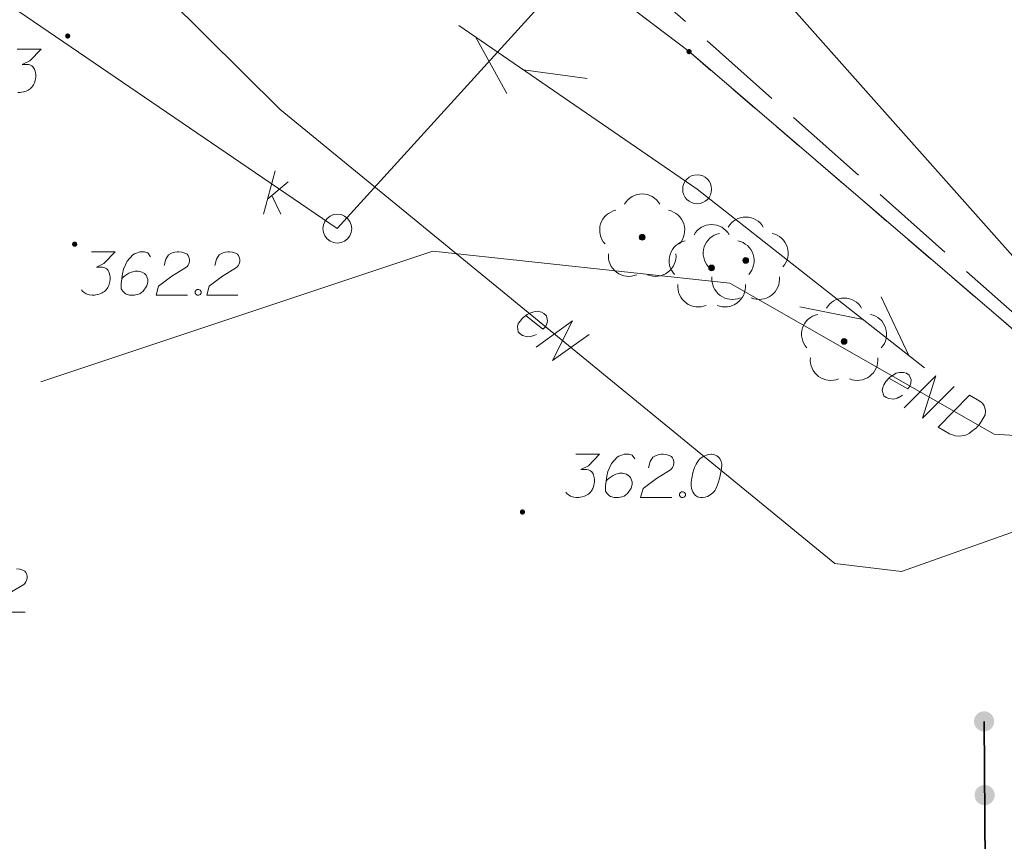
# Model space of a CAD drawing. Header units: metres. Extents: x 5554594 to 5556205, y 5636132 to 5636668.
# Tile 161 of 168: x 5555484 to 5555501, y 5636428 to 5636442. Entities that reach past the tile are written whole.
import ezdxf

# ---------------------------------------------------------------- set-up
doc = ezdxf.new("R2010")
doc.units = ezdxf.units.M
doc.header["$MEASUREMENT"] = 0
doc.header["$XCLIPFRAME"] = 0
doc.linetypes.add('L_0_06', pattern=[2, 1.5, -0.5])
doc.linetypes.add('PRZER1-1', pattern=[2, 1, -1])
for name, color, linetype, lineweight in [('#digitalizacja', 7, 'Continuous', 18), ('#RASTER', 7, 'Continuous', 18), ('#skartowane', 7, 'Continuous', 18), ('#zmodyfikowane', 7, 'Continuous', 18)]:
    doc.layers.add(name, color=color, linetype=linetype, lineweight=lineweight)
for name, color, linetype, lineweight, true_color in [('GEPPGD', 96, 'Continuous', 18, 0x008000), ('GESDZI', 18, 'Continuous', 18, 0x0a0909), ('GESUZY', 96, 'PRZER1-1', 18, 0x008000), ('GSPWPN', 18, 'Continuous', 18, 0x0a0909), ('GSPWPN_O', 18, 'Continuous', 18, 0x0a0909), ('GULENN', 1, 'Continuous', 18, 0xff0000), ('GULENN_O', 1, 'Continuous', 18, 0xff0000), ('GULKSP', 36, 'Continuous', 18, 0x803300), ('GUPEPI', 1, 'Continuous', 18, 0xff0000), ('GUPKSD', 36, 'Continuous', 18, 0x803300), ('GUPKSD_O', 36, 'Continuous', 18, 0x803300)]:
    doc.layers.add(name, color=color, linetype=linetype, lineweight=lineweight, true_color=true_color)
picture_1 = doc.add_image_def('image2.tif', size_in_pixel=(18897, 11811))

# ---------------------------------------------------------------- blocks, each defined once
blk = doc.blocks.new('POINT')
blk.add_hatch(color=0).paths.add_polyline_path([(-0.000884, -0.0025), (-0.0025, -0.000884), (-0.0025, 0.000884), (0.000884, 0.0025), (0.0025, 0.000884), (0.0025, -0.000884), (0.000884, -0.0025)])
blk = doc.blocks.new('OKRAG_PELNY_2')
at = {"color": 0, "flags": 128}
blk.add_lwpolyline([(0.5, 0), (0.482963, -0.12941), (0.433013, -0.25), (0.353553, -0.353553), (0.25, -0.433013), (0.12941, -0.482963), (0, -0.5), (-0.12941, -0.482963), (-0.25, -0.433013), (-0.353553, -0.353553), (-0.433013, -0.25), (-0.482963, -0.12941), (-0.5, 0), (-0.482963, 0.12941), (-0.433013, 0.25), (-0.353553, 0.353553), (-0.25, 0.433013), (-0.12941, 0.482963), (0, 0.5), (0.12941, 0.482963), (0.25, 0.433013), (0.353553, 0.353553), (0.433013, 0.25), (0.482963, 0.12941), (0.5, 0)], close=True, dxfattribs=at)
blk = doc.blocks.new('KOLO_3')
blk.add_hatch(color=0).paths.add_polyline_path([(0, -0.5), (-0.12941, -0.482963), (-0.25, -0.433013), (-0.353553, -0.353553), (-0.433013, -0.25), (-0.482963, -0.12941), (-0.5, 0), (-0.482963, 0.12941), (-0.433013, 0.25), (-0.353553, 0.353553), (-0.25, 0.433013), (-0.12941, 0.482963), (0, 0.5), (0.12941, 0.482963), (0.25, 0.433013), (0.353553, 0.353553), (0.433013, 0.25), (0.482963, 0.12941), (0.5, 0), (0.482963, -0.12941), (0.433013, -0.25), (0.353553, -0.353553), (0.25, -0.433013), (0.12941, -0.482963)])
blk = doc.blocks.new('KOLO_2')
blk.add_hatch(color=0).paths.add_polyline_path([(0, -0.5), (-0.12941, -0.482963), (-0.25, -0.433013), (-0.353553, -0.353553), (-0.433013, -0.25), (-0.482963, -0.12941), (-0.5, 0), (-0.482963, 0.12941), (-0.433013, 0.25), (-0.353553, 0.353553), (-0.25, 0.433013), (-0.12941, 0.482963), (0, 0.5), (0.12941, 0.482963), (0.25, 0.433013), (0.353553, 0.353553), (0.433013, 0.25), (0.482963, 0.12941), (0.5, 0), (0.482963, -0.12941), (0.433013, -0.25), (0.353553, -0.353553), (0.25, -0.433013), (0.12941, -0.482963)])
blk = doc.blocks.new('EPPGN')
blk.add_hatch(color=0).paths.add_polyline_path([(0, -0.09), (-0.027812, -0.085595), (-0.052901, -0.072812), (-0.072812, -0.052901), (-0.085595, -0.027812), (-0.09, 0), (-0.085595, 0.027812), (-0.072812, 0.052901), (-0.052901, 0.072812), (-0.027812, 0.085595), (0, 0.09), (0.027812, 0.085595), (0.052901, 0.072812), (0.072812, 0.052901), (0.085595, 0.027812), (0.09, 0), (0.085595, -0.027812), (0.072812, -0.052901), (0.052901, -0.072812), (0.027812, -0.085595)])
blk = doc.blocks.new('OBOP02_01')
at = {"linetype": 'Continuous', "lineweight": 18}
blk.add_hatch(color=0, dxfattribs=at).paths.add_polyline_path([(0, -0.1, 1), (0, 0.1, 1)])
at = {"color": 0, "linetype": 'Continuous', "lineweight": 18}
blk.add_circle((0, 0), 0.1, dxfattribs=at)
for centre, radius, start, end in [((0, 0.8), 0.7, 29.8459, 150.1541), ((-0.77, 0.25), 0.7, 101.6336, 222.6627), ((0.77, 0.25), 0.7, 317.3373, 78.3664), ((-0.46, -0.64), 0.71, 174.3693, 292.5572), ((0.46, -0.64), 0.71, 247.4428, 5.6307)]:
    blk.add_arc(centre, radius, start, end, dxfattribs=at)
blk = doc.blocks.new('*U195')
at = {"layer": 'GUPKSD_O', "color": 36, "linetype": 'ByBlock', "lineweight": 18, "true_color": 0x803300}
for p, q in [((5555488.006, 5636438.98), (5555488.207, 5636439.73)), ((5555488.077, 5636439.246), (5555488.431, 5636439.541)), ((5555488.148, 5636439.305), (5555488.301, 5636438.98))]:
    blk.add_line(p, q, dxfattribs=at)

msp = doc.modelspace()

# ---------------------------------------------------------------- hatches: boundary and pattern name
at = {"layer": '#skartowane', "linetype": 'Continuous', "lineweight": 18}
h = msp.add_hatch(color=7, dxfattribs=at)
edge = h.paths.add_edge_path()
edge.add_arc((5555484.62, 5636442.06), 0.045, 0, 360)

# ---------------------------------------------------------------- linework, layer by layer
at = {"layer": '#digitalizacja', "color": 5, "linetype": 'Continuous', "lineweight": 18, "flags": 128}
msp.add_lwpolyline([(5555468.916, 5636474.304), (5555508.576, 5636429.685), (5555515.269, 5636413.34), (5555521.42, 5636402.404)], dxfattribs=at)
at = {"layer": '#digitalizacja', "color": 1, "linetype": 'Continuous', "lineweight": 18, "flags": 128}
for points in [[(5555515.065, 5636438.164), (5555511.479, 5636436.307), (5555503.596, 5636434.984), (5555500.632, 5636435.174), (5555496.065, 5636437.788), (5555490.932, 5636438.34), (5555484.157, 5636436.08)], [(5555498.815, 5636436.144), (5555499.143, 5636435.957), (5555499.177, 5636436.005), (5555499.193, 5636436.057), (5555499.199, 5636436.115), (5555499.164, 5636436.196), (5555499.116, 5636436.231), (5555499.069, 5636436.244), (5555498.995, 5636436.245), (5555498.938, 5636436.23), (5555498.875, 5636436.191), (5555498.832, 5636436.162), (5555498.761, 5636436.087), (5555498.729, 5636436.03), (5555498.708, 5636435.981), (5555498.699, 5636435.931), (5555498.729, 5636435.84), (5555498.767, 5636435.811), (5555498.811, 5636435.793), (5555498.816, 5636435.79), (5555498.9, 5636435.782), (5555498.956, 5636435.798), (5555498.987, 5636435.815), (5555498.995, 5636435.817), (5555499.047, 5636435.848)], [(5555499.079, 5636435.632), (5555499.626, 5636436.183), (5555499.397, 5636435.45), (5555499.944, 5636436.001)], [(5555500.21, 5636435.849), (5555500.385, 5636435.749), (5555500.418, 5636435.723), (5555500.43, 5636435.71), (5555500.45, 5636435.685), (5555500.459, 5636435.666), (5555500.469, 5636435.646), (5555500.48, 5636435.606), (5555500.483, 5636435.577), (5555500.48, 5636435.511), (5555500.415, 5636435.398), (5555500.381, 5636435.35), (5555500.361, 5636435.327), (5555500.341, 5636435.304), (5555500.321, 5636435.282), (5555500.296, 5636435.262), (5555500.268, 5636435.237), (5555500.222, 5636435.203), (5555500.2, 5636435.188), (5555500.126, 5636435.155), (5555500.073, 5636435.145), (5555500.017, 5636435.143), (5555499.959, 5636435.149), (5555499.912, 5636435.162), (5555499.863, 5636435.183), (5555499.664, 5636435.298), (5555500.21, 5636435.849)]]:
    msp.add_lwpolyline(points, dxfattribs=at)
at = {"layer": '#skartowane', "color": 30, "linetype": 'Continuous', "lineweight": 18}
for p, q in [((5555495.5, 5636439.41), (5555491.38, 5636442.242)), ((5555495.5, 5636439.41), (5555491.38, 5636442.242)), ((5555491.668, 5636442.044), (5555492.209, 5636441.066)), ((5555491.668, 5636442.044), (5555492.209, 5636441.066)), ((5555492.492, 5636441.478), (5555493.599, 5636441.323)), ((5555492.492, 5636441.478), (5555493.599, 5636441.323)), ((5555495.5, 5636439.41), (5555499.432, 5636436.322)), ((5555495.5, 5636439.41), (5555499.432, 5636436.322)), ((5555499.157, 5636436.538), (5555498.68, 5636437.549)), ((5555499.157, 5636436.538), (5555498.68, 5636437.549)), ((5555498.371, 5636437.156), (5555497.275, 5636437.38)), ((5555498.371, 5636437.156), (5555497.275, 5636437.38))]:
    msp.add_line(p, q, dxfattribs=at)
at = {"layer": '#skartowane', "color": 7, "linetype": 'L_0_06', "lineweight": 18, "flags": 128}
msp.add_lwpolyline([(5555523.62, 5636400.34), (5555522.93, 5636399.83), (5555521.94, 5636396.63), (5555519.13, 5636396.98), (5555520.4, 5636407.92), (5555519.76, 5636408.76), (5555518.17, 5636415.97), (5555516.69, 5636419.92), (5555513.22, 5636426.28), (5555507.7, 5636431.28), (5555495.03, 5636442.55), (5555497.55, 5636445.67), (5555510.37, 5636434.83), (5555515.51, 5636430.51), (5555517.4, 5636429.99), (5555519.91, 5636429.73), (5555521.33, 5636430.42), (5555525.04, 5636427.93), (5555526.54, 5636426.97), (5555528.86, 5636426.67), (5555531.07, 5636426.79), (5555533.23, 5636427.66), (5555535.2, 5636426.14), (5555526.67, 5636409.15), (5555526.12, 5636407.57), (5555526.26, 5636407.12), (5555523.62, 5636400.34)], close=True, dxfattribs=at)
at = {"layer": '#skartowane', "color": 7, "linetype": 'Continuous', "lineweight": 18, "flags": 128}
msp.add_lwpolyline([(5555483.746, 5636441.831), (5555484.159, 5636441.831), (5555483.964, 5636441.631), (5555483.834, 5636441.566), (5555483.94, 5636441.566), (5555483.964, 5636441.56), (5555483.976, 5636441.554), (5555483.988, 5636441.548), (5555483.999, 5636441.542), (5555484.023, 5636441.524), (5555484.035, 5636441.507), (5555484.047, 5636441.489), (5555484.053, 5636441.471), (5555484.064, 5636441.43), (5555484.07, 5636441.394), (5555484.07, 5636441.377), (5555484.07, 5636441.353), (5555484.064, 5636441.318), (5555484.058, 5636441.294), (5555484.053, 5636441.27), (5555484.047, 5636441.253), (5555484.041, 5636441.241), (5555484.035, 5636441.229), (5555484.029, 5636441.217), (5555484.017, 5636441.199), (5555483.999, 5636441.176), (5555483.982, 5636441.158), (5555483.97, 5636441.146), (5555483.952, 5636441.135), (5555483.935, 5636441.123), (5555483.911, 5636441.111), (5555483.899, 5636441.105), (5555483.858, 5636441.093), (5555483.822, 5636441.087), (5555483.799, 5636441.081), (5555483.757, 5636441.081)], dxfattribs=at)
at = {"layer": '#skartowane', "color": 7, "linetype": 'Continuous', "lineweight": 18}
msp.add_circle((5555495.5, 5636439.41), 0.25, dxfattribs=at)
at = {"layer": '#skartowane', "color": 96}
for p in [(5555494.55, 5636438.58), (5555496.34, 5636438.18), (5555495.75, 5636438.05), (5555498.04, 5636436.78)]:
    msp.add_point(p, dxfattribs=at)
at = {"layer": '#zmodyfikowane', "color": 7, "linetype": 'Continuous', "lineweight": 35}
msp.add_line((5555500.46, 5636430.21), (5555500.48, 5636427.66), dxfattribs=at)
at = {"layer": 'GESDZI', "color": 96, "linetype": 'Continuous', "lineweight": 18, "flags": 128}
msp.add_lwpolyline([(5555472.46, 5636456.89), (5555470.67, 5636460.65), (5555473.057, 5636465.855), (5555487.598, 5636456.8), (5555501.678, 5636446.425), (5555513.2, 5636436.9), (5555527.3, 5636407.24), (5555525.52, 5636402.57), (5555521.72, 5636403.58), (5555519.11, 5636408.15), (5555517.98, 5636411.55), (5555516.52, 5636415.95), (5555512.96, 5636426.69), (5555495.36, 5636441.79), (5555487.39, 5636447.84), (5555472.46, 5636456.89)], close=True, dxfattribs=at)
msp.add_lwpolyline([(5555399.135, 5636366.433), (5555401.58, 5636375.21), (5555407.98, 5636388.69), (5555410.8, 5636392.86), (5555424.78, 5636404.45), (5555441.83, 5636417.85), (5555451.21, 5636424.13), (5555457.42, 5636431.35), (5555469.38, 5636450.93), (5555472.46, 5636456.89), (5555487.39, 5636447.84), (5555495.36, 5636441.79), (5555512.96, 5636426.69), (5555500.39, 5636427.61), (5555493.74, 5636426.2), (5555492.33, 5636424.58), (5555491.43, 5636422.53), (5555488.92, 5636412.93), (5555484.75, 5636396.97), (5555483.807, 5636393.359)], dxfattribs=at)
at = {"layer": 'GESUZY', "color": 96, "linetype": 'PRZER1-1', "lineweight": 18, "ltscale": 0.5, "true_color": 0x008000}
msp.add_lwpolyline([(5555472.46, 5636456.89), (5555487.39, 5636447.84), (5555495.36, 5636441.79), (5555512.96, 5636426.69), (5555516.52, 5636415.95), (5555517.98, 5636411.55), (5555519.11, 5636408.15), (5555521.72, 5636403.58), (5555525.52, 5636402.57), (5555527.3, 5636407.24), (5555513.2, 5636436.9), (5555501.678, 5636446.425), (5555487.598, 5636456.8), (5555473.057, 5636465.855), (5555470.67, 5636460.65), (5555472.46, 5636456.89)], close=True, dxfattribs=at)
msp.add_lwpolyline([(5555399.135, 5636366.433), (5555401.58, 5636375.21), (5555407.98, 5636388.69), (5555410.8, 5636392.86), (5555424.78, 5636404.45), (5555441.83, 5636417.85), (5555451.21, 5636424.13), (5555457.42, 5636431.35), (5555469.38, 5636450.93), (5555472.46, 5636456.89), (5555487.39, 5636447.84), (5555495.36, 5636441.79), (5555512.96, 5636426.69), (5555500.39, 5636427.61), (5555493.74, 5636426.2), (5555492.33, 5636424.58), (5555491.43, 5636422.53)], dxfattribs=at)
at = {"layer": 'GSPWPN_O', "color": 7, "linetype": 'Continuous', "lineweight": 18, "flags": 128}
for points in [[(5555485.029, 5636438.328), (5555485.442, 5636438.328), (5555485.247, 5636438.127), (5555485.117, 5636438.062), (5555485.224, 5636438.062), (5555485.247, 5636438.056), (5555485.259, 5636438.05), (5555485.271, 5636438.044), (5555485.283, 5636438.038), (5555485.306, 5636438.021), (5555485.318, 5636438.003), (5555485.33, 5636437.985), (5555485.336, 5636437.968), (5555485.348, 5636437.926), (5555485.354, 5636437.891), (5555485.354, 5636437.873), (5555485.354, 5636437.85), (5555485.348, 5636437.814), (5555485.342, 5636437.79), (5555485.336, 5636437.767), (5555485.33, 5636437.749), (5555485.324, 5636437.737), (5555485.318, 5636437.726), (5555485.312, 5636437.714), (5555485.3, 5636437.696), (5555485.283, 5636437.672), (5555485.265, 5636437.655), (5555485.253, 5636437.643), (5555485.235, 5636437.631), (5555485.218, 5636437.619), (5555485.194, 5636437.607), (5555485.182, 5636437.601), (5555485.141, 5636437.59), (5555485.106, 5636437.584), (5555485.082, 5636437.578), (5555485.041, 5636437.578), (5555484.993, 5636437.584), (5555484.976, 5636437.59), (5555484.958, 5636437.596), (5555484.94, 5636437.601), (5555484.923, 5636437.613), (5555484.905, 5636437.625), (5555484.875, 5636437.649), (5555484.858, 5636437.672)], [(5555486.05, 5636438.245), (5555486.003, 5636438.31), (5555485.95, 5636438.328), (5555485.867, 5636438.328), (5555485.808, 5636438.304), (5555485.773, 5636438.292), (5555485.743, 5636438.275), (5555485.649, 5636438.168), (5555485.584, 5636438.027), (5555485.566, 5636437.95), (5555485.543, 5636437.779), (5555485.543, 5636437.69), (5555485.566, 5636437.655), (5555485.613, 5636437.607), (5555485.631, 5636437.596), (5555485.69, 5636437.578), (5555485.767, 5636437.578), (5555485.826, 5636437.59), (5555485.867, 5636437.601), (5555485.926, 5636437.649), (5555485.985, 5636437.743), (5555486.003, 5636437.802), (5555486.003, 5636437.85), (5555485.974, 5636437.926), (5555485.95, 5636437.956), (5555485.909, 5636437.979), (5555485.838, 5636437.997), (5555485.785, 5636437.997), (5555485.72, 5636437.979), (5555485.678, 5636437.962), (5555485.608, 5636437.915), (5555485.572, 5636437.885), (5555485.554, 5636437.867)], [(5555486.287, 5636438.092), (5555486.316, 5636438.204), (5555486.363, 5636438.275), (5555486.416, 5636438.304), (5555486.47, 5636438.322), (5555486.511, 5636438.328), (5555486.54, 5636438.328), (5555486.594, 5636438.322), (5555486.629, 5636438.31), (5555486.647, 5636438.304), (5555486.682, 5636438.286), (5555486.7, 5636438.263), (5555486.712, 5636438.239), (5555486.718, 5636438.222), (5555486.724, 5636438.198), (5555486.724, 5636438.168), (5555486.718, 5636438.139), (5555486.712, 5636438.121), (5555486.7, 5636438.098), (5555486.682, 5636438.074), (5555486.664, 5636438.056), (5555486.422, 5636437.909), (5555486.192, 5636437.737), (5555486.151, 5636437.578), (5555486.688, 5636437.578)], [(5555487.161, 5636438.092), (5555487.19, 5636438.204), (5555487.237, 5636438.275), (5555487.29, 5636438.304), (5555487.344, 5636438.322), (5555487.385, 5636438.328), (5555487.414, 5636438.328), (5555487.468, 5636438.322), (5555487.503, 5636438.31), (5555487.521, 5636438.304), (5555487.556, 5636438.286), (5555487.574, 5636438.263), (5555487.586, 5636438.239), (5555487.592, 5636438.222), (5555487.597, 5636438.198), (5555487.597, 5636438.168), (5555487.592, 5636438.139), (5555487.586, 5636438.121), (5555487.574, 5636438.098), (5555487.556, 5636438.074), (5555487.538, 5636438.056), (5555487.296, 5636437.909), (5555487.066, 5636437.737), (5555487.025, 5636437.578), (5555487.562, 5636437.578)], [(5555486.859, 5636437.678), (5555486.889, 5636437.678), (5555486.907, 5636437.666), (5555486.924, 5636437.643), (5555486.924, 5636437.613), (5555486.907, 5636437.59), (5555486.889, 5636437.578), (5555486.859, 5636437.578), (5555486.842, 5636437.59), (5555486.824, 5636437.613), (5555486.824, 5636437.643), (5555486.842, 5636437.666), (5555486.859, 5636437.678)], [(5555493.401, 5636434.83), (5555493.815, 5636434.83), (5555493.62, 5636434.629), (5555493.49, 5636434.564), (5555493.596, 5636434.564), (5555493.62, 5636434.558), (5555493.632, 5636434.552), (5555493.643, 5636434.547), (5555493.655, 5636434.541), (5555493.679, 5636434.523), (5555493.691, 5636434.505), (5555493.702, 5636434.488), (5555493.708, 5636434.47), (5555493.72, 5636434.428), (5555493.726, 5636434.393), (5555493.726, 5636434.375), (5555493.726, 5636434.352), (5555493.72, 5636434.316), (5555493.714, 5636434.293), (5555493.708, 5636434.269), (5555493.702, 5636434.251), (5555493.697, 5636434.239), (5555493.691, 5636434.228), (5555493.685, 5636434.216), (5555493.673, 5636434.198), (5555493.655, 5636434.174), (5555493.638, 5636434.157), (5555493.626, 5636434.145), (5555493.608, 5636434.133), (5555493.59, 5636434.121), (5555493.567, 5636434.11), (5555493.555, 5636434.104), (5555493.513, 5636434.092), (5555493.478, 5636434.086), (5555493.454, 5636434.08), (5555493.413, 5636434.08), (5555493.366, 5636434.086), (5555493.348, 5636434.092), (5555493.33, 5636434.098), (5555493.313, 5636434.104), (5555493.295, 5636434.115), (5555493.277, 5636434.127), (5555493.248, 5636434.151), (5555493.23, 5636434.174)], [(5555494.423, 5636434.747), (5555494.376, 5636434.812), (5555494.322, 5636434.83), (5555494.24, 5636434.83), (5555494.181, 5636434.806), (5555494.145, 5636434.795), (5555494.116, 5636434.777), (5555494.021, 5636434.671), (5555493.956, 5636434.529), (5555493.939, 5636434.452), (5555493.915, 5636434.281), (5555493.915, 5636434.192), (5555493.939, 5636434.157), (5555493.986, 5636434.11), (5555494.004, 5636434.098), (5555494.063, 5636434.08), (5555494.139, 5636434.08), (5555494.198, 5636434.092), (5555494.24, 5636434.104), (5555494.299, 5636434.151), (5555494.358, 5636434.245), (5555494.376, 5636434.304), (5555494.376, 5636434.352), (5555494.346, 5636434.428), (5555494.322, 5636434.458), (5555494.281, 5636434.482), (5555494.21, 5636434.499), (5555494.157, 5636434.499), (5555494.092, 5636434.482), (5555494.051, 5636434.464), (5555493.98, 5636434.417), (5555493.945, 5636434.387), (5555493.927, 5636434.369)], [(5555494.659, 5636434.594), (5555494.689, 5636434.706), (5555494.736, 5636434.777), (5555494.789, 5636434.806), (5555494.842, 5636434.824), (5555494.883, 5636434.83), (5555494.913, 5636434.83), (5555494.966, 5636434.824), (5555495.002, 5636434.812), (5555495.019, 5636434.806), (5555495.055, 5636434.789), (5555495.072, 5636434.765), (5555495.084, 5636434.741), (5555495.09, 5636434.724), (5555495.096, 5636434.7), (5555495.096, 5636434.671), (5555495.09, 5636434.641), (5555495.084, 5636434.623), (5555495.072, 5636434.6), (5555495.055, 5636434.576), (5555495.037, 5636434.558), (5555494.795, 5636434.411), (5555494.565, 5636434.239), (5555494.523, 5636434.08), (5555495.061, 5636434.08)], [(5555495.751, 5636434.83), (5555495.74, 5636434.83), (5555495.704, 5636434.824), (5555495.681, 5636434.818), (5555495.663, 5636434.812), (5555495.633, 5636434.8), (5555495.598, 5636434.783), (5555495.568, 5636434.765), (5555495.539, 5636434.741), (5555495.521, 5636434.718), (5555495.503, 5636434.688), (5555495.486, 5636434.659), (5555495.468, 5636434.623), (5555495.456, 5636434.6), (5555495.444, 5636434.564), (5555495.427, 5636434.505), (5555495.409, 5636434.417), (5555495.397, 5636434.346), (5555495.397, 5636434.281), (5555495.403, 5636434.234), (5555495.427, 5636434.18), (5555495.444, 5636434.151), (5555495.474, 5636434.115), (5555495.509, 5636434.092), (5555495.527, 5636434.086), (5555495.562, 5636434.08), (5555495.592, 5636434.08), (5555495.639, 5636434.086), (5555495.681, 5636434.098), (5555495.71, 5636434.115), (5555495.751, 5636434.145), (5555495.769, 5636434.163), (5555495.793, 5636434.186), (5555495.811, 5636434.21), (5555495.822, 5636434.228), (5555495.834, 5636434.257), (5555495.84, 5636434.269), (5555495.852, 5636434.299), (5555495.864, 5636434.334), (5555495.876, 5636434.369), (5555495.881, 5636434.393), (5555495.887, 5636434.411), (5555495.893, 5636434.434), (5555495.905, 5636434.488), (5555495.911, 5636434.517), (5555495.917, 5636434.547), (5555495.923, 5636434.588), (5555495.929, 5636434.641), (5555495.929, 5636434.659), (5555495.923, 5636434.682), (5555495.917, 5636434.706), (5555495.899, 5636434.741), (5555495.881, 5636434.765), (5555495.864, 5636434.783), (5555495.84, 5636434.8), (5555495.816, 5636434.812), (5555495.799, 5636434.818), (5555495.781, 5636434.824), (5555495.751, 5636434.83)], [(5555495.232, 5636434.18), (5555495.261, 5636434.18), (5555495.279, 5636434.169), (5555495.297, 5636434.145), (5555495.297, 5636434.115), (5555495.279, 5636434.092), (5555495.261, 5636434.08), (5555495.232, 5636434.08), (5555495.214, 5636434.092), (5555495.196, 5636434.115), (5555495.196, 5636434.145), (5555495.214, 5636434.169), (5555495.232, 5636434.18)], [(5555483.737, 5636432.85), (5555483.79, 5636432.844), (5555483.826, 5636432.832), (5555483.843, 5636432.826), (5555483.879, 5636432.809), (5555483.896, 5636432.785), (5555483.908, 5636432.761), (5555483.914, 5636432.744), (5555483.92, 5636432.72), (5555483.92, 5636432.691), (5555483.914, 5636432.661), (5555483.908, 5636432.643), (5555483.896, 5636432.62), (5555483.879, 5636432.596), (5555483.861, 5636432.578), (5555483.619, 5636432.431)], [(5555483.347, 5636432.1), (5555483.885, 5636432.1)]]:
    msp.add_lwpolyline(points, dxfattribs=at)
at = {"layer": 'GULENN', "color": 1, "linetype": 'Continuous', "lineweight": 18, "true_color": 0xff0000, "flags": 128}
msp.add_lwpolyline([(5555453.145, 5636422.208), (5555458.1, 5636427.04), (5555462.88, 5636431.66), (5555466.81, 5636437.7), (5555474.48, 5636447), (5555476.33, 5636449.31), (5555477.4, 5636449.78), (5555479.13, 5636449.45), (5555482.43, 5636446.6), (5555488.29, 5636440.79), (5555497.88, 5636432.94), (5555499.03, 5636432.8), (5555501.29, 5636433.6), (5555503.6, 5636433.24), (5555509.57, 5636428.99), (5555511.04, 5636427.42)], dxfattribs=at)
at = {"layer": 'GULENN_O', "color": 1, "linetype": 'Continuous', "lineweight": 18, "flags": 128}
for points in [[(5555492.541, 5636437.23), (5555492.834, 5636436.991), (5555492.876, 5636437.033), (5555492.9, 5636437.081), (5555492.916, 5636437.137), (5555492.894, 5636437.223), (5555492.852, 5636437.265), (5555492.808, 5636437.286), (5555492.736, 5636437.3), (5555492.678, 5636437.294), (5555492.609, 5636437.266), (5555492.561, 5636437.245), (5555492.479, 5636437.182), (5555492.438, 5636437.132), (5555492.409, 5636437.087), (5555492.392, 5636437.039), (5555492.406, 5636436.944), (5555492.439, 5636436.909), (5555492.479, 5636436.884), (5555492.484, 5636436.88), (5555492.566, 5636436.859), (5555492.624, 5636436.865), (5555492.656, 5636436.876), (5555492.665, 5636436.877), (5555492.721, 5636436.9)], [(5555492.718, 5636436.681), (5555493.348, 5636437.134), (5555493.001, 5636436.449), (5555493.631, 5636436.902)]]:
    msp.add_lwpolyline(points, dxfattribs=at)
at = {"layer": 'GULKSP', "color": 36, "linetype": 'Continuous', "lineweight": 18, "true_color": 0x803300, "flags": 128}
msp.add_lwpolyline([(5555496.79, 5636447), (5555489.28, 5636438.73), (5555479.68, 5636445.28), (5555454.469, 5636421.194)], dxfattribs=at)

# ---------------------------------------------------------------- block references
at = {"layer": '#skartowane', "color": 96, "linetype": 'Continuous', "xscale": 0.5, "yscale": 0.5, "zscale": 0.5}
for p in [(5555494.55, 5636438.58), (5555496.34, 5636438.18), (5555495.75, 5636438.05), (5555498.04, 5636436.78)]:
    msp.add_blockref('OBOP02_01', p, dxfattribs=at)
at = {"layer": '#zmodyfikowane', "color": 7, "lineweight": 35, "xscale": 0.35, "yscale": 0.35, "zscale": 0.35, "rotation": 90}
for p in [(5555500.46, 5636430.21), (5555500.47, 5636428.935)]:
    msp.add_blockref('KOLO_3', p, dxfattribs=at)
at = {"layer": 'GEPPGD', "color": 96, "lineweight": 18, "true_color": 0x008000, "xscale": 0.5, "yscale": 0.5, "zscale": 0.5, "rotation": 90}
msp.add_blockref('EPPGN', (5555495.36, 5636441.79), dxfattribs=at)
at = {"layer": 'GSPWPN', "color": 7, "lineweight": 18, "xscale": 0.09, "yscale": 0.09, "zscale": 0.09, "rotation": 90}
for p in [(5555484.74, 5636438.46), (5555492.48, 5636433.83)]:
    msp.add_blockref('KOLO_2', p, dxfattribs=at)
at = {"layer": 'GUPEPI', "color": 1, "lineweight": 18, "true_color": 0xff0000, "rotation": 90}
for p in [(5555488.29, 5636440.79), (5555497.88, 5636432.94), (5555499.03, 5636432.8)]:
    msp.add_blockref('POINT', p, dxfattribs=at)
at = {"layer": 'GUPKSD', "color": 36, "lineweight": 18, "true_color": 0x803300, "xscale": 0.5, "yscale": 0.5, "zscale": 0.5, "rotation": 90}
msp.add_blockref('OKRAG_PELNY_2', (5555489.28, 5636438.73), dxfattribs=at)
at = {"layer": 'GUPKSD_O', "color": 36, "linetype": 'Continuous', "lineweight": 18, "true_color": 0x803300}
msp.add_blockref('*U195', (0, 0), dxfattribs=at)

# ---------------------------------------------------------------- pictures from other files: only their frames are drawn
at = {"layer": '#RASTER', "color": 252, "linetype": 'Continuous', "lineweight": 18}
image = msp.add_image(picture_1, insert=(5555393.385, 5636149.865), size_in_units=(811.151, 518.084), dxfattribs=at)
image.set_boundary_path([(-0.5, -0.5), (-0.5, 11810.5), (18896.5, 11810.5), (18896.5, -0.5), (-0.5, -0.5)])
image.dxf.flags = 15

doc.saveas('drawing.dxf')
